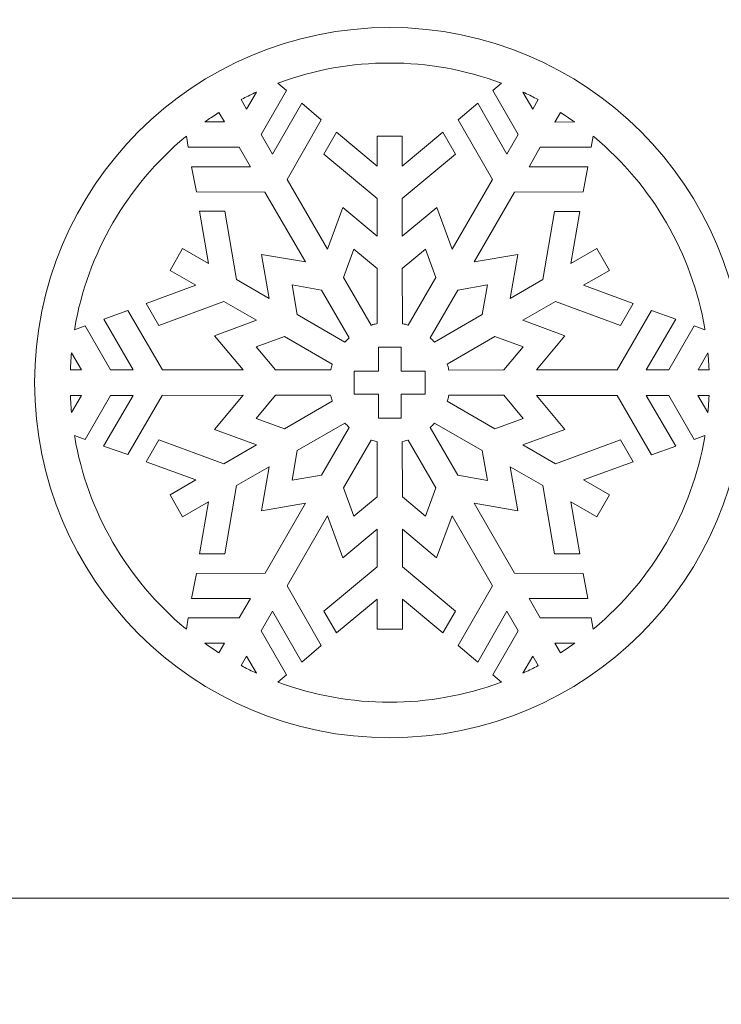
# Model space of a CAD drawing. Header units: millimetres. Extents: x -762 to 758, y -361 to 1446.
# Tile 40 of 150: x -146 to -53, y 332 to 462. Entities that reach past the tile are written whole.
import ezdxf

# ---------------------------------------------------------------- set-up
doc = ezdxf.new("R2010")
doc.units = ezdxf.units.MM
doc.header["$MEASUREMENT"] = 0
doc.layers.add('Layer 1', color=7, linetype='Continuous')

msp = doc.modelspace()

# ---------------------------------------------------------------- linework, layer by layer
at = {"layer": 'Layer 1', "color": 250, "lineweight": 9}
for points, knots in [([(-761.5629, 1446.3852), (-761.5629, 1446.3852), (758.4371, 1446.3852), (758.4371, 1446.3852), (758.4371, 1446.3852), (758.4371, 1446.3852), (758.4371, 36.3852), (758.4371, 36.3852), (758.4371, 36.3852), (758.4371, 36.3852), (-761.5629, 36.3852), (-761.5629, 36.3852), (-761.5629, 36.3852), (-761.5629, 36.3852), (-761.5629, 1446.3852), (-761.5629, 1446.3852)], [0, 0, 0, 0, 0.2, 0.2, 0.2, 0.2, 0.4, 0.4, 0.4, 0.4, 0.6, 0.6, 0.6, 0.6, 1, 1, 1, 1]), ([(-143.8756, 414.4476), (-143.8756, 388.5635), (-122.8846, 367.5725), (-97.0006, 367.5725), (-97.0006, 367.5725), (-71.1167, 367.5725), (-50.1257, 388.5636), (-50.1257, 414.4476), (-50.1257, 414.4476), (-50.1257, 440.3315), (-71.1167, 461.3226), (-97.0006, 461.3226), (-97.0006, 461.3226), (-122.8846, 461.3226), (-143.8756, 440.3316), (-143.8756, 414.4476)], [0, 0, 0, 0, 0.2, 0.2, 0.2, 0.2, 0.4, 0.4, 0.4, 0.4, 0.6, 0.6, 0.6, 0.6, 1, 1, 1, 1]), ([(-83.3932, 453.0047), (-83.3932, 453.0047), (-80.0407, 447.1984), (-80.0407, 447.1984), (-80.0407, 447.1984), (-80.0407, 447.1984), (-81.5275, 444.6169), (-81.5275, 444.6169), (-81.5275, 444.6169), (-81.5275, 444.6169), (-85.3874, 451.3439), (-85.3874, 451.3439), (-85.3874, 451.3439), (-85.3874, 451.3439), (-87.9476, 449.146), (-87.9476, 449.146), (-87.9476, 449.146), (-87.9476, 449.146), (-83.4507, 441.2799), (-83.4507, 441.2799), (-83.4507, 441.2799), (-83.4507, 441.2799), (-88.7712, 432.0516), (-88.7712, 432.0516), (-88.7712, 432.0516), (-88.7712, 432.0516), (-90.8029, 437.5604), (-90.8029, 437.5604), (-90.8029, 437.5604), (-90.8029, 437.5604), (-95.3367, 433.7873), (-95.3367, 433.7873), (-95.3367, 433.7873), (-95.3367, 433.7873), (-95.3372, 438.7486), (-95.3372, 438.7486), (-95.3372, 438.7486), (-95.3372, 438.7486), (-88.3033, 444.6033), (-88.3033, 444.6033), (-88.3033, 444.6033), (-88.3033, 444.6033), (-89.9711, 447.4914), (-89.9711, 447.4914), (-89.9711, 447.4914), (-89.9711, 447.4914), (-95.3363, 443.0285), (-95.3363, 443.0285), (-95.3363, 443.0285), (-95.3363, 443.0285), (-95.3386, 446.9727), (-95.3386, 446.9727), (-95.3386, 446.9727), (-95.3386, 446.9727), (-98.6721, 446.9711), (-98.6721, 446.9711), (-98.6721, 446.9711), (-98.6721, 446.9711), (-98.6679, 443.0356), (-98.6679, 443.0356), (-98.6679, 443.0356), (-98.6679, 443.0356), (-104.0296, 447.4932), (-104.0296, 447.4932), (-104.0296, 447.4932), (-104.0296, 447.4932), (-105.699, 444.6018), (-105.699, 444.6018), (-105.699, 444.6018), (-105.699, 444.6018), (-98.6706, 438.7573), (-98.6706, 438.7573), (-98.6706, 438.7573), (-98.6706, 438.7573), (-98.6701, 433.7968), (-98.6701, 433.7968), (-98.6701, 433.7968), (-98.6701, 433.7968), (-103.1976, 437.5611), (-103.1976, 437.5611), (-103.1976, 437.5611), (-103.1976, 437.5611), (-105.2247, 432.0496), (-105.2247, 432.0496), (-105.2247, 432.0496), (-105.2247, 432.0496), (-110.5474, 441.2786), (-110.5474, 441.2786), (-110.5474, 441.2786), (-110.5474, 441.2786), (-106.0509, 449.1446), (-106.0509, 449.1446), (-106.0509, 449.1446), (-106.0509, 449.1446), (-108.6132, 451.3428), (-108.6132, 451.3428), (-108.6132, 451.3428), (-108.6132, 451.3428), (-112.473, 444.6142), (-112.473, 444.6142), (-112.473, 444.6142), (-112.473, 444.6142), (-113.9597, 447.1943), (-113.9597, 447.1943), (-113.9597, 447.1943), (-113.9597, 447.1943), (-110.6078, 453.0003), (-110.6078, 453.0003), (-110.6078, 453.0003), (-110.6078, 453.0003), (-111.7692, 453.9744), (-111.7692, 453.9744), (-111.7692, 453.9744), (-111.7692, 453.9744), (-111.6177, 454.0303), (-111.6177, 454.0303), (-111.6177, 454.0303), (-106.9368, 455.7599), (-101.9901, 456.6351), (-97.0006, 456.6351), (-97.0006, 456.6351), (-92.0122, 456.6351), (-87.0663, 455.7611), (-82.3866, 454.0313), (-82.3866, 454.0313), (-82.3866, 454.0313), (-82.2351, 453.9752), (-82.2351, 453.9752), (-82.2351, 453.9752), (-82.2351, 453.9752), (-83.3932, 453.0047), (-83.3932, 453.0047)], [0, 0, 0, 0, 0.02941176, 0.02941176, 0.02941176, 0.02941176, 0.05882353, 0.05882353, 0.05882353, 0.05882353, 0.08823529, 0.08823529, 0.08823529, 0.08823529, 0.11764706, 0.11764706, 0.11764706, 0.11764706, 0.14705882, 0.14705882, 0.14705882, 0.14705882, 0.17647059, 0.17647059, 0.17647059, 0.17647059, 0.20588235, 0.20588235, 0.20588235, 0.20588235, 0.23529412, 0.23529412, 0.23529412, 0.23529412, 0.26470588, 0.26470588, 0.26470588, 0.26470588, 0.29411765, 0.29411765, 0.29411765, 0.29411765, 0.32352941, 0.32352941, 0.32352941, 0.32352941, 0.35294118, 0.35294118, 0.35294118, 0.35294118, 0.38235294, 0.38235294, 0.38235294, 0.38235294, 0.41176471, 0.41176471, 0.41176471, 0.41176471, 0.44117647, 0.44117647, 0.44117647, 0.44117647, 0.47058824, 0.47058824, 0.47058824, 0.47058824, 0.5, 0.5, 0.5, 0.5, 0.52941176, 0.52941176, 0.52941176, 0.52941176, 0.55882353, 0.55882353, 0.55882353, 0.55882353, 0.58823529, 0.58823529, 0.58823529, 0.58823529, 0.61764706, 0.61764706, 0.61764706, 0.61764706, 0.64705882, 0.64705882, 0.64705882, 0.64705882, 0.67647059, 0.67647059, 0.67647059, 0.67647059, 0.70588235, 0.70588235, 0.70588235, 0.70588235, 0.73529412, 0.73529412, 0.73529412, 0.73529412, 0.76470588, 0.76470588, 0.76470588, 0.76470588, 0.79411765, 0.79411765, 0.79411765, 0.79411765, 0.82352941, 0.82352941, 0.82352941, 0.82352941, 0.85294118, 0.85294118, 0.85294118, 0.85294118, 0.88235294, 0.88235294, 0.88235294, 0.88235294, 0.91176471, 0.91176471, 0.91176471, 0.91176471, 0.94117647, 0.94117647, 0.94117647, 0.94117647, 1, 1, 1, 1]), ([(-114.5794, 452.8067), (-114.5794, 452.8067), (-115.8846, 450.5338), (-115.8846, 450.5338), (-115.8846, 450.5338), (-115.8846, 450.5338), (-116.6164, 451.8019), (-116.6164, 451.8019), (-116.6164, 451.8019), (-116.6164, 451.8019), (-116.5299, 451.8472), (-116.5299, 451.8472), (-116.5299, 451.8472), (-115.9755, 452.1373), (-115.4149, 452.4156), (-114.8483, 452.6809), (-114.8483, 452.6809), (-114.8483, 452.6809), (-114.5794, 452.8067), (-114.5794, 452.8067)], [0, 0, 0, 0, 0.16666667, 0.16666667, 0.16666667, 0.16666667, 0.33333333, 0.33333333, 0.33333333, 0.33333333, 0.5, 0.5, 0.5, 0.5, 0.66666667, 0.66666667, 0.66666667, 0.66666667, 1, 1, 1, 1]), ([(-77.3852, 451.8018), (-77.3852, 451.8018), (-78.1135, 450.5379), (-78.1135, 450.5379), (-78.1135, 450.5379), (-78.1135, 450.5379), (-79.4165, 452.8041), (-79.4165, 452.8041), (-79.4165, 452.8041), (-79.4165, 452.8041), (-79.1472, 452.678), (-79.1472, 452.678), (-79.1472, 452.678), (-78.5826, 452.4134), (-78.024, 452.1363), (-77.4716, 451.8471), (-77.4716, 451.8471), (-77.4716, 451.8471), (-77.3852, 451.8018), (-77.3852, 451.8018)], [0, 0, 0, 0, 0.16666667, 0.16666667, 0.16666667, 0.16666667, 0.33333333, 0.33333333, 0.33333333, 0.33333333, 0.5, 0.5, 0.5, 0.5, 0.66666667, 0.66666667, 0.66666667, 0.66666667, 1, 1, 1, 1]), ([(-119.541, 450.1106), (-119.541, 450.1106), (-118.8119, 448.8502), (-118.8119, 448.8502), (-118.8119, 448.8502), (-118.8119, 448.8502), (-121.4152, 448.8557), (-121.4152, 448.8557), (-121.4152, 448.8557), (-121.4152, 448.8557), (-121.1722, 449.0256), (-121.1722, 449.0256), (-121.1722, 449.0256), (-120.6638, 449.3813), (-120.147, 449.725), (-119.6235, 450.0581), (-119.6235, 450.0581), (-119.6235, 450.0581), (-119.541, 450.1106), (-119.541, 450.1106)], [0, 0, 0, 0, 0.16666667, 0.16666667, 0.16666667, 0.16666667, 0.33333333, 0.33333333, 0.33333333, 0.33333333, 0.5, 0.5, 0.5, 0.5, 0.66666667, 0.66666667, 0.66666667, 0.66666667, 1, 1, 1, 1]), ([(-72.5828, 448.8531), (-72.5828, 448.8531), (-75.1929, 448.8487), (-75.1929, 448.8487), (-75.1929, 448.8487), (-75.1929, 448.8487), (-74.4628, 450.1118), (-74.4628, 450.1118), (-74.4628, 450.1118), (-74.4628, 450.1118), (-74.3802, 450.0593), (-74.3802, 450.0593), (-74.3802, 450.0593), (-73.8549, 449.725), (-73.3362, 449.3802), (-72.826, 449.0232), (-72.826, 449.0232), (-72.826, 449.0232), (-72.5828, 448.8531), (-72.5828, 448.8531)], [0, 0, 0, 0, 0.16666667, 0.16666667, 0.16666667, 0.16666667, 0.33333333, 0.33333333, 0.33333333, 0.33333333, 0.5, 0.5, 0.5, 0.5, 0.66666667, 0.66666667, 0.66666667, 0.66666667, 1, 1, 1, 1]), ([(-123.5854, 445.5118), (-123.5854, 445.5118), (-116.8814, 445.5117), (-116.8814, 445.5117), (-116.8814, 445.5117), (-116.8814, 445.5117), (-115.3895, 442.9342), (-115.3895, 442.9342), (-115.3895, 442.9342), (-115.3895, 442.9342), (-123.1443, 442.9543), (-123.1443, 442.9543), (-123.1443, 442.9543), (-123.1443, 442.9543), (-122.5224, 439.6382), (-122.5224, 439.6382), (-122.5224, 439.6382), (-122.5224, 439.6382), (-113.4652, 439.6004), (-113.4652, 439.6004), (-113.4652, 439.6004), (-113.4652, 439.6004), (-108.1316, 430.3802), (-108.1316, 430.3802), (-108.1316, 430.3802), (-108.1316, 430.3802), (-113.9184, 431.3754), (-113.9184, 431.3754), (-113.9184, 431.3754), (-113.9184, 431.3754), (-112.917, 425.56), (-112.917, 425.56), (-112.917, 425.56), (-112.917, 425.56), (-117.2124, 428.041), (-117.2124, 428.041), (-117.2124, 428.041), (-117.2124, 428.041), (-118.769, 437.0607), (-118.769, 437.0607), (-118.769, 437.0607), (-118.769, 437.0607), (-122.1009, 437.059), (-122.1009, 437.059), (-122.1009, 437.059), (-122.1009, 437.059), (-120.9189, 430.1785), (-120.9189, 430.1785), (-120.9189, 430.1785), (-120.9189, 430.1785), (-124.3336, 432.1518), (-124.3336, 432.1518), (-124.3336, 432.1518), (-124.3336, 432.1518), (-126.0009, 429.263), (-126.0009, 429.263), (-126.0009, 429.263), (-126.0009, 429.263), (-122.5931, 427.2974), (-122.5931, 427.2974), (-122.5931, 427.2974), (-122.5931, 427.2974), (-129.1313, 424.8857), (-129.1313, 424.8857), (-129.1313, 424.8857), (-129.1313, 424.8857), (-127.4629, 421.9957), (-127.4629, 421.9957), (-127.4629, 421.9957), (-127.4629, 421.9957), (-118.8871, 425.1582), (-118.8871, 425.1582), (-118.8871, 425.1582), (-118.8871, 425.1582), (-114.5907, 422.6783), (-114.5907, 422.6783), (-114.5907, 422.6783), (-114.5907, 422.6783), (-120.1144, 420.6398), (-120.1144, 420.6398), (-120.1144, 420.6398), (-120.1144, 420.6398), (-116.3578, 416.1269), (-116.3578, 416.1269), (-116.3578, 416.1269), (-116.3578, 416.1269), (-127.0115, 416.1323), (-127.0115, 416.1323), (-127.0115, 416.1323), (-127.0115, 416.1323), (-131.5741, 423.9547), (-131.5741, 423.9547), (-131.5741, 423.9547), (-131.5741, 423.9547), (-134.7582, 422.8414), (-134.7582, 422.8414), (-134.7582, 422.8414), (-134.7582, 422.8414), (-130.8589, 416.1346), (-130.8589, 416.1346), (-130.8589, 416.1346), (-130.8589, 416.1346), (-133.84, 416.136), (-133.84, 416.136), (-133.84, 416.136), (-133.84, 416.136), (-137.1924, 421.942), (-137.1924, 421.942), (-137.1924, 421.942), (-137.1924, 421.942), (-138.6105, 421.4259), (-138.6105, 421.4259), (-138.6105, 421.4259), (-138.6105, 421.4259), (-138.5834, 421.5849), (-138.5834, 421.5849), (-138.5834, 421.5849), (-136.8935, 431.4945), (-131.6942, 440.4584), (-123.9712, 446.8864), (-123.9712, 446.8864), (-123.9712, 446.8864), (-123.8471, 446.9897), (-123.8471, 446.9897), (-123.8471, 446.9897), (-123.8471, 446.9897), (-123.5854, 445.5118), (-123.5854, 445.5118)], [0, 0, 0, 0, 0.03030303, 0.03030303, 0.03030303, 0.03030303, 0.06060606, 0.06060606, 0.06060606, 0.06060606, 0.09090909, 0.09090909, 0.09090909, 0.09090909, 0.12121212, 0.12121212, 0.12121212, 0.12121212, 0.15151515, 0.15151515, 0.15151515, 0.15151515, 0.18181818, 0.18181818, 0.18181818, 0.18181818, 0.21212121, 0.21212121, 0.21212121, 0.21212121, 0.24242424, 0.24242424, 0.24242424, 0.24242424, 0.27272727, 0.27272727, 0.27272727, 0.27272727, 0.3030303, 0.3030303, 0.3030303, 0.3030303, 0.33333333, 0.33333333, 0.33333333, 0.33333333, 0.36363636, 0.36363636, 0.36363636, 0.36363636, 0.39393939, 0.39393939, 0.39393939, 0.39393939, 0.42424242, 0.42424242, 0.42424242, 0.42424242, 0.45454545, 0.45454545, 0.45454545, 0.45454545, 0.48484848, 0.48484848, 0.48484848, 0.48484848, 0.51515152, 0.51515152, 0.51515152, 0.51515152, 0.54545455, 0.54545455, 0.54545455, 0.54545455, 0.57575758, 0.57575758, 0.57575758, 0.57575758, 0.60606061, 0.60606061, 0.60606061, 0.60606061, 0.63636364, 0.63636364, 0.63636364, 0.63636364, 0.66666667, 0.66666667, 0.66666667, 0.66666667, 0.6969697, 0.6969697, 0.6969697, 0.6969697, 0.72727273, 0.72727273, 0.72727273, 0.72727273, 0.75757576, 0.75757576, 0.75757576, 0.75757576, 0.78787879, 0.78787879, 0.78787879, 0.78787879, 0.81818182, 0.81818182, 0.81818182, 0.81818182, 0.84848485, 0.84848485, 0.84848485, 0.84848485, 0.87878788, 0.87878788, 0.87878788, 0.87878788, 0.90909091, 0.90909091, 0.90909091, 0.90909091, 0.93939394, 0.93939394, 0.93939394, 0.93939394, 1, 1, 1, 1]), ([(-56.8084, 421.9413), (-56.8084, 421.9413), (-60.1594, 416.1338), (-60.1594, 416.1338), (-60.1594, 416.1338), (-60.1594, 416.1338), (-63.1393, 416.1324), (-63.1393, 416.1324), (-63.1393, 416.1324), (-63.1393, 416.1324), (-59.2431, 422.8391), (-59.2431, 422.8391), (-59.2431, 422.8391), (-59.2431, 422.8391), (-62.4255, 423.9564), (-62.4255, 423.9564), (-62.4255, 423.9564), (-62.4255, 423.9564), (-66.9884, 416.1305), (-66.9884, 416.1305), (-66.9884, 416.1305), (-66.9884, 416.1305), (-77.6421, 416.1222), (-77.6421, 416.1222), (-77.6421, 416.1222), (-77.6421, 416.1222), (-73.884, 420.6369), (-73.884, 420.6369), (-73.884, 420.6369), (-73.884, 420.6369), (-79.4186, 422.6771), (-79.4186, 422.6771), (-79.4186, 422.6771), (-79.4186, 422.6771), (-75.124, 425.1581), (-75.124, 425.1581), (-75.124, 425.1581), (-75.124, 425.1581), (-66.5368, 421.9958), (-66.5368, 421.9958), (-66.5368, 421.9958), (-66.5368, 421.9958), (-64.8693, 424.8857), (-64.8693, 424.8857), (-64.8693, 424.8857), (-64.8693, 424.8857), (-71.4194, 427.2967), (-71.4194, 427.2967), (-71.4194, 427.2967), (-71.4194, 427.2967), (-68.0064, 429.27), (-68.0064, 429.27), (-68.0064, 429.27), (-68.0064, 429.27), (-69.6708, 432.1556), (-69.6708, 432.1556), (-69.6708, 432.1556), (-69.6708, 432.1556), (-73.0826, 430.1873), (-73.0826, 430.1873), (-73.0826, 430.1873), (-73.0826, 430.1873), (-71.8995, 437.0555), (-71.8995, 437.0555), (-71.8995, 437.0555), (-71.8995, 437.0555), (-75.2351, 437.0544), (-75.2351, 437.0544), (-75.2351, 437.0544), (-75.2351, 437.0544), (-76.7852, 428.0504), (-76.7852, 428.0504), (-76.7852, 428.0504), (-76.7852, 428.0504), (-81.0806, 425.5675), (-81.0806, 425.5675), (-81.0806, 425.5675), (-81.0806, 425.5675), (-80.0828, 431.3684), (-80.0828, 431.3684), (-80.0828, 431.3684), (-80.0828, 431.3684), (-85.8702, 430.3722), (-85.8702, 430.3722), (-85.8702, 430.3722), (-85.8702, 430.3722), (-80.5374, 439.5963), (-80.5374, 439.5963), (-80.5374, 439.5963), (-80.5374, 439.5963), (-71.4805, 439.6349), (-71.4805, 439.6349), (-71.4805, 439.6349), (-71.4805, 439.6349), (-70.8588, 442.9519), (-70.8588, 442.9519), (-70.8588, 442.9519), (-70.8588, 442.9519), (-78.6116, 442.9291), (-78.6116, 442.9291), (-78.6116, 442.9291), (-78.6116, 442.9291), (-77.1233, 445.5098), (-77.1233, 445.5098), (-77.1233, 445.5098), (-77.1233, 445.5098), (-70.417, 445.5095), (-70.417, 445.5095), (-70.417, 445.5095), (-70.417, 445.5095), (-70.1558, 446.9906), (-70.1558, 446.9906), (-70.1558, 446.9906), (-70.1558, 446.9906), (-70.0315, 446.8872), (-70.0315, 446.8872), (-70.0315, 446.8872), (-62.3088, 440.4586), (-57.1079, 431.4953), (-55.4182, 421.5851), (-55.4182, 421.5851), (-55.4182, 421.5851), (-55.3911, 421.4262), (-55.3911, 421.4262), (-55.3911, 421.4262), (-55.3911, 421.4262), (-56.8084, 421.9413), (-56.8084, 421.9413)], [0, 0, 0, 0, 0.03030303, 0.03030303, 0.03030303, 0.03030303, 0.06060606, 0.06060606, 0.06060606, 0.06060606, 0.09090909, 0.09090909, 0.09090909, 0.09090909, 0.12121212, 0.12121212, 0.12121212, 0.12121212, 0.15151515, 0.15151515, 0.15151515, 0.15151515, 0.18181818, 0.18181818, 0.18181818, 0.18181818, 0.21212121, 0.21212121, 0.21212121, 0.21212121, 0.24242424, 0.24242424, 0.24242424, 0.24242424, 0.27272727, 0.27272727, 0.27272727, 0.27272727, 0.3030303, 0.3030303, 0.3030303, 0.3030303, 0.33333333, 0.33333333, 0.33333333, 0.33333333, 0.36363636, 0.36363636, 0.36363636, 0.36363636, 0.39393939, 0.39393939, 0.39393939, 0.39393939, 0.42424242, 0.42424242, 0.42424242, 0.42424242, 0.45454545, 0.45454545, 0.45454545, 0.45454545, 0.48484848, 0.48484848, 0.48484848, 0.48484848, 0.51515152, 0.51515152, 0.51515152, 0.51515152, 0.54545455, 0.54545455, 0.54545455, 0.54545455, 0.57575758, 0.57575758, 0.57575758, 0.57575758, 0.60606061, 0.60606061, 0.60606061, 0.60606061, 0.63636364, 0.63636364, 0.63636364, 0.63636364, 0.66666667, 0.66666667, 0.66666667, 0.66666667, 0.6969697, 0.6969697, 0.6969697, 0.6969697, 0.72727273, 0.72727273, 0.72727273, 0.72727273, 0.75757576, 0.75757576, 0.75757576, 0.75757576, 0.78787879, 0.78787879, 0.78787879, 0.78787879, 0.81818182, 0.81818182, 0.81818182, 0.81818182, 0.84848485, 0.84848485, 0.84848485, 0.84848485, 0.87878788, 0.87878788, 0.87878788, 0.87878788, 0.90909091, 0.90909091, 0.90909091, 0.90909091, 0.93939394, 0.93939394, 0.93939394, 0.93939394, 1, 1, 1, 1]), ([(-99.4497, 422.0324), (-99.4497, 422.0324), (-103.0895, 428.3418), (-103.0895, 428.3418), (-103.0895, 428.3418), (-103.0895, 428.3418), (-101.7197, 432.0595), (-101.7197, 432.0595), (-101.7197, 432.0595), (-101.7197, 432.0595), (-98.6696, 429.5192), (-98.6696, 429.5192), (-98.6696, 429.5192), (-98.6696, 429.5192), (-98.6685, 422.241), (-98.6685, 422.241), (-98.6685, 422.241), (-98.6685, 422.241), (-98.7419, 422.2247), (-98.7419, 422.2247), (-98.7419, 422.2247), (-98.9562, 422.177), (-99.1685, 422.1203), (-99.378, 422.0548), (-99.378, 422.0548), (-99.378, 422.0548), (-99.4497, 422.0324), (-99.4497, 422.0324)], [0, 0, 0, 0, 0.125, 0.125, 0.125, 0.125, 0.25, 0.25, 0.25, 0.25, 0.375, 0.375, 0.375, 0.375, 0.5, 0.5, 0.5, 0.5, 0.625, 0.625, 0.625, 0.625, 0.75, 0.75, 0.75, 0.75, 1, 1, 1, 1]), ([(-95.3341, 422.2413), (-95.3341, 422.2413), (-95.3362, 429.5094), (-95.3362, 429.5094), (-95.3362, 429.5094), (-95.3362, 429.5094), (-92.2761, 432.0598), (-92.2761, 432.0598), (-92.2761, 432.0598), (-92.2761, 432.0598), (-90.9052, 428.3428), (-90.9052, 428.3428), (-90.9052, 428.3428), (-90.9052, 428.3428), (-94.5449, 422.0302), (-94.5449, 422.0302), (-94.5449, 422.0302), (-94.5449, 422.0302), (-94.6167, 422.0527), (-94.6167, 422.0527), (-94.6167, 422.0527), (-94.8288, 422.1191), (-95.0438, 422.1766), (-95.2608, 422.225), (-95.2608, 422.225), (-95.2608, 422.225), (-95.3341, 422.2413), (-95.3341, 422.2413)], [0, 0, 0, 0, 0.125, 0.125, 0.125, 0.125, 0.25, 0.25, 0.25, 0.25, 0.375, 0.375, 0.375, 0.375, 0.5, 0.5, 0.5, 0.5, 0.625, 0.625, 0.625, 0.625, 0.75, 0.75, 0.75, 0.75, 1, 1, 1, 1]), ([(-102.9143, 419.7882), (-102.9143, 419.7882), (-109.2127, 423.4229), (-109.2127, 423.4229), (-109.2127, 423.4229), (-109.2127, 423.4229), (-109.8888, 427.3452), (-109.8888, 427.3452), (-109.8888, 427.3452), (-109.8888, 427.3452), (-105.9879, 426.6739), (-105.9879, 426.6739), (-105.9879, 426.6739), (-105.9879, 426.6739), (-102.3384, 420.3638), (-102.3384, 420.3638), (-102.3384, 420.3638), (-102.3384, 420.3638), (-102.3937, 420.3129), (-102.3937, 420.3129), (-102.3937, 420.3129), (-102.5566, 420.1629), (-102.7134, 420.0063), (-102.8634, 419.8434), (-102.8634, 419.8434), (-102.8634, 419.8434), (-102.9143, 419.7882), (-102.9143, 419.7882)], [0, 0, 0, 0, 0.125, 0.125, 0.125, 0.125, 0.25, 0.25, 0.25, 0.25, 0.375, 0.375, 0.375, 0.375, 0.5, 0.5, 0.5, 0.5, 0.625, 0.625, 0.625, 0.625, 0.75, 0.75, 0.75, 0.75, 1, 1, 1, 1]), ([(-91.6598, 420.3609), (-91.6598, 420.3609), (-88.0128, 426.6685), (-88.0128, 426.6685), (-88.0128, 426.6685), (-88.0128, 426.6685), (-84.1102, 427.3382), (-84.1102, 427.3382), (-84.1102, 427.3382), (-84.1102, 427.3382), (-84.7834, 423.4289), (-84.7834, 423.4289), (-84.7834, 423.4289), (-84.7834, 423.4289), (-91.0882, 419.7896), (-91.0882, 419.7896), (-91.0882, 419.7896), (-91.0882, 419.7896), (-91.139, 419.8448), (-91.139, 419.8448), (-91.139, 419.8448), (-91.2877, 420.0062), (-91.443, 420.1614), (-91.6045, 420.31), (-91.6045, 420.31), (-91.6045, 420.31), (-91.6598, 420.3609), (-91.6598, 420.3609)], [0, 0, 0, 0, 0.125, 0.125, 0.125, 0.125, 0.25, 0.25, 0.25, 0.25, 0.375, 0.375, 0.375, 0.375, 0.5, 0.5, 0.5, 0.5, 0.625, 0.625, 0.625, 0.625, 0.75, 0.75, 0.75, 0.75, 1, 1, 1, 1]), ([(-104.793, 416.1206), (-104.793, 416.1206), (-112.0756, 416.1231), (-112.0756, 416.1231), (-112.0756, 416.1231), (-112.0756, 416.1231), (-114.6126, 419.1665), (-114.6126, 419.1665), (-114.6126, 419.1665), (-114.6126, 419.1665), (-110.8846, 420.5397), (-110.8846, 420.5397), (-110.8846, 420.5397), (-110.8846, 420.5397), (-104.5842, 416.9003), (-104.5842, 416.9003), (-104.5842, 416.9003), (-104.5842, 416.9003), (-104.6066, 416.8287), (-104.6066, 416.8287), (-104.6066, 416.8287), (-104.6719, 416.6196), (-104.7287, 416.4078), (-104.7766, 416.1939), (-104.7766, 416.1939), (-104.7766, 416.1939), (-104.793, 416.1206), (-104.793, 416.1206)], [0, 0, 0, 0, 0.125, 0.125, 0.125, 0.125, 0.25, 0.25, 0.25, 0.25, 0.375, 0.375, 0.375, 0.375, 0.5, 0.5, 0.5, 0.5, 0.625, 0.625, 0.625, 0.625, 0.75, 0.75, 0.75, 0.75, 1, 1, 1, 1]), ([(-89.4185, 416.9048), (-89.4185, 416.9048), (-83.1227, 420.54), (-83.1227, 420.54), (-83.1227, 420.54), (-83.1227, 420.54), (-79.386, 419.1608), (-79.386, 419.1608), (-79.386, 419.1608), (-79.386, 419.1608), (-81.9178, 416.1181), (-81.9178, 416.1181), (-81.9178, 416.1181), (-81.9178, 416.1181), (-89.2072, 416.1154), (-89.2072, 416.1154), (-89.2072, 416.1154), (-89.2072, 416.1154), (-89.2235, 416.1888), (-89.2235, 416.1888), (-89.2235, 416.1888), (-89.2719, 416.4058), (-89.3295, 416.6209), (-89.396, 416.8331), (-89.396, 416.8331), (-89.396, 416.8331), (-89.4185, 416.9048), (-89.4185, 416.9048)], [0, 0, 0, 0, 0.125, 0.125, 0.125, 0.125, 0.25, 0.25, 0.25, 0.25, 0.375, 0.375, 0.375, 0.375, 0.5, 0.5, 0.5, 0.5, 0.625, 0.625, 0.625, 0.625, 0.75, 0.75, 0.75, 0.75, 1, 1, 1, 1]), ([(-98.5006, 415.9476), (-98.5006, 415.9476), (-98.5006, 419.1351), (-98.5006, 419.1351), (-98.5006, 419.1351), (-98.5006, 419.1351), (-95.5006, 419.1351), (-95.5006, 419.1351), (-95.5006, 419.1351), (-95.5006, 419.1351), (-95.5006, 415.9476), (-95.5006, 415.9476), (-95.5006, 415.9476), (-95.5006, 415.9476), (-92.3131, 415.9476), (-92.3131, 415.9476), (-92.3131, 415.9476), (-92.3131, 415.9476), (-92.3131, 412.9476), (-92.3131, 412.9476), (-92.3131, 412.9476), (-92.3131, 412.9476), (-95.5006, 412.9476), (-95.5006, 412.9476), (-95.5006, 412.9476), (-95.5006, 412.9476), (-95.5006, 409.7601), (-95.5006, 409.7601), (-95.5006, 409.7601), (-95.5006, 409.7601), (-98.5006, 409.7601), (-98.5006, 409.7601), (-98.5006, 409.7601), (-98.5006, 409.7601), (-98.5006, 412.9476), (-98.5006, 412.9476), (-98.5006, 412.9476), (-98.5006, 412.9476), (-101.6881, 412.9476), (-101.6881, 412.9476), (-101.6881, 412.9476), (-101.6881, 412.9476), (-101.6881, 415.9476), (-101.6881, 415.9476), (-101.6881, 415.9476), (-101.6881, 415.9476), (-98.5006, 415.9476), (-98.5006, 415.9476)], [0, 0, 0, 0, 0.07692308, 0.07692308, 0.07692308, 0.07692308, 0.15384615, 0.15384615, 0.15384615, 0.15384615, 0.23076923, 0.23076923, 0.23076923, 0.23076923, 0.30769231, 0.30769231, 0.30769231, 0.30769231, 0.38461538, 0.38461538, 0.38461538, 0.38461538, 0.46153846, 0.46153846, 0.46153846, 0.46153846, 0.53846154, 0.53846154, 0.53846154, 0.53846154, 0.61538462, 0.61538462, 0.61538462, 0.61538462, 0.69230769, 0.69230769, 0.69230769, 0.69230769, 0.76923077, 0.76923077, 0.76923077, 0.76923077, 0.84615385, 0.84615385, 0.84615385, 0.84615385, 1, 1, 1, 1]), ([(-139.004, 418.3933), (-139.004, 418.3933), (-137.6953, 416.1386), (-137.6953, 416.1386), (-137.6953, 416.1386), (-137.6953, 416.1386), (-139.1515, 416.1393), (-139.1515, 416.1393), (-139.1515, 416.1393), (-139.1515, 416.1393), (-139.1474, 416.237), (-139.1474, 416.237), (-139.1474, 416.237), (-139.1209, 416.8579), (-139.0825, 417.4782), (-139.0293, 418.0973), (-139.0293, 418.0973), (-139.0293, 418.0973), (-139.004, 418.3933), (-139.004, 418.3933)], [0, 0, 0, 0, 0.16666667, 0.16666667, 0.16666667, 0.16666667, 0.33333333, 0.33333333, 0.33333333, 0.33333333, 0.5, 0.5, 0.5, 0.5, 0.66666667, 0.66666667, 0.66666667, 0.66666667, 1, 1, 1, 1]), ([(-54.8498, 416.1353), (-54.8498, 416.1353), (-56.3019, 416.1333), (-56.3019, 416.1333), (-56.3019, 416.1333), (-56.3019, 416.1333), (-54.9969, 418.3866), (-54.9969, 418.3866), (-54.9969, 418.3866), (-54.9969, 418.3866), (-54.9716, 418.09), (-54.9716, 418.09), (-54.9716, 418.09), (-54.9187, 417.4719), (-54.8796, 416.8526), (-54.8538, 416.2328), (-54.8538, 416.2328), (-54.8538, 416.2328), (-54.8498, 416.1353), (-54.8498, 416.1353)], [0, 0, 0, 0, 0.16666667, 0.16666667, 0.16666667, 0.16666667, 0.33333333, 0.33333333, 0.33333333, 0.33333333, 0.5, 0.5, 0.5, 0.5, 0.66666667, 0.66666667, 0.66666667, 0.66666667, 1, 1, 1, 1]), ([(-139.1517, 412.7586), (-139.1517, 412.7586), (-137.6993, 412.759), (-137.6993, 412.759), (-137.6993, 412.759), (-137.6993, 412.759), (-139.0045, 410.5088), (-139.0045, 410.5088), (-139.0045, 410.5088), (-139.0045, 410.5088), (-139.0298, 410.805), (-139.0298, 410.805), (-139.0298, 410.805), (-139.0827, 411.4226), (-139.1218, 412.0415), (-139.1476, 412.6609), (-139.1476, 412.6609), (-139.1476, 412.6609), (-139.1517, 412.7586), (-139.1517, 412.7586)], [0, 0, 0, 0, 0.16666667, 0.16666667, 0.16666667, 0.16666667, 0.33333333, 0.33333333, 0.33333333, 0.33333333, 0.5, 0.5, 0.5, 0.5, 0.66666667, 0.66666667, 0.66666667, 0.66666667, 1, 1, 1, 1]), ([(-137.1948, 406.958), (-137.1948, 406.958), (-133.8436, 412.7618), (-133.8436, 412.7618), (-133.8436, 412.7618), (-133.8436, 412.7618), (-130.8635, 412.7662), (-130.8635, 412.7662), (-130.8635, 412.7662), (-130.8635, 412.7662), (-134.7605, 406.0607), (-134.7605, 406.0607), (-134.7605, 406.0607), (-134.7605, 406.0607), (-131.5771, 404.9416), (-131.5771, 404.9416), (-131.5771, 404.9416), (-131.5771, 404.9416), (-127.0155, 412.7687), (-127.0155, 412.7687), (-127.0155, 412.7687), (-127.0155, 412.7687), (-116.3595, 412.7779), (-116.3595, 412.7779), (-116.3595, 412.7779), (-116.3595, 412.7779), (-120.118, 408.2634), (-120.118, 408.2634), (-120.118, 408.2634), (-120.118, 408.2634), (-114.5805, 406.2205), (-114.5805, 406.2205), (-114.5805, 406.2205), (-114.5805, 406.2205), (-118.878, 403.739), (-118.878, 403.739), (-118.878, 403.739), (-118.878, 403.739), (-127.4663, 406.9047), (-127.4663, 406.9047), (-127.4663, 406.9047), (-127.4663, 406.9047), (-129.1324, 404.0138), (-129.1324, 404.0138), (-129.1324, 404.0138), (-129.1324, 404.0138), (-122.5839, 401.6017), (-122.5839, 401.6017), (-122.5839, 401.6017), (-122.5839, 401.6017), (-125.998, 399.6282), (-125.998, 399.6282), (-125.998, 399.6282), (-125.998, 399.6282), (-124.3317, 396.7411), (-124.3317, 396.7411), (-124.3317, 396.7411), (-124.3317, 396.7411), (-120.9198, 398.71), (-120.9198, 398.71), (-120.9198, 398.71), (-120.9198, 398.71), (-122.1036, 391.842), (-122.1036, 391.842), (-122.1036, 391.842), (-122.1036, 391.842), (-118.7666, 391.8414), (-118.7666, 391.8414), (-118.7666, 391.8414), (-118.7666, 391.8414), (-117.2191, 400.8498), (-117.2191, 400.8498), (-117.2191, 400.8498), (-117.2191, 400.8498), (-112.922, 403.329), (-112.922, 403.329), (-112.922, 403.329), (-112.922, 403.329), (-113.9179, 397.5297), (-113.9179, 397.5297), (-113.9179, 397.5297), (-113.9179, 397.5297), (-108.1329, 398.5265), (-108.1329, 398.5265), (-108.1329, 398.5265), (-108.1329, 398.5265), (-113.4624, 389.3013), (-113.4624, 389.3013), (-113.4624, 389.3013), (-113.4624, 389.3013), (-122.5218, 389.2618), (-122.5218, 389.2618), (-122.5218, 389.2618), (-122.5218, 389.2618), (-123.1468, 385.9472), (-123.1468, 385.9472), (-123.1468, 385.9472), (-123.1468, 385.9472), (-115.3904, 385.9698), (-115.3904, 385.9698), (-115.3904, 385.9698), (-115.3904, 385.9698), (-116.8833, 383.3904), (-116.8833, 383.3904), (-116.8833, 383.3904), (-116.8833, 383.3904), (-123.5837, 383.3904), (-123.5837, 383.3904), (-123.5837, 383.3904), (-123.5837, 383.3904), (-123.846, 381.9046), (-123.846, 381.9046), (-123.846, 381.9046), (-123.846, 381.9046), (-123.9702, 382.0079), (-123.9702, 382.0079), (-123.9702, 382.0079), (-131.6941, 388.4366), (-136.8947, 397.4023), (-138.5838, 407.3134), (-138.5838, 407.3134), (-138.5838, 407.3134), (-138.6109, 407.4723), (-138.6109, 407.4723), (-138.6109, 407.4723), (-138.6109, 407.4723), (-137.1948, 406.958), (-137.1948, 406.958)], [0, 0, 0, 0, 0.03030303, 0.03030303, 0.03030303, 0.03030303, 0.06060606, 0.06060606, 0.06060606, 0.06060606, 0.09090909, 0.09090909, 0.09090909, 0.09090909, 0.12121212, 0.12121212, 0.12121212, 0.12121212, 0.15151515, 0.15151515, 0.15151515, 0.15151515, 0.18181818, 0.18181818, 0.18181818, 0.18181818, 0.21212121, 0.21212121, 0.21212121, 0.21212121, 0.24242424, 0.24242424, 0.24242424, 0.24242424, 0.27272727, 0.27272727, 0.27272727, 0.27272727, 0.3030303, 0.3030303, 0.3030303, 0.3030303, 0.33333333, 0.33333333, 0.33333333, 0.33333333, 0.36363636, 0.36363636, 0.36363636, 0.36363636, 0.39393939, 0.39393939, 0.39393939, 0.39393939, 0.42424242, 0.42424242, 0.42424242, 0.42424242, 0.45454545, 0.45454545, 0.45454545, 0.45454545, 0.48484848, 0.48484848, 0.48484848, 0.48484848, 0.51515152, 0.51515152, 0.51515152, 0.51515152, 0.54545455, 0.54545455, 0.54545455, 0.54545455, 0.57575758, 0.57575758, 0.57575758, 0.57575758, 0.60606061, 0.60606061, 0.60606061, 0.60606061, 0.63636364, 0.63636364, 0.63636364, 0.63636364, 0.66666667, 0.66666667, 0.66666667, 0.66666667, 0.6969697, 0.6969697, 0.6969697, 0.6969697, 0.72727273, 0.72727273, 0.72727273, 0.72727273, 0.75757576, 0.75757576, 0.75757576, 0.75757576, 0.78787879, 0.78787879, 0.78787879, 0.78787879, 0.81818182, 0.81818182, 0.81818182, 0.81818182, 0.84848485, 0.84848485, 0.84848485, 0.84848485, 0.87878788, 0.87878788, 0.87878788, 0.87878788, 0.90909091, 0.90909091, 0.90909091, 0.90909091, 0.93939394, 0.93939394, 0.93939394, 0.93939394, 1, 1, 1, 1]), ([(-104.5851, 411.9971), (-104.5851, 411.9971), (-110.8775, 408.3598), (-110.8775, 408.3598), (-110.8775, 408.3598), (-110.8775, 408.3598), (-114.6164, 409.7359), (-114.6164, 409.7359), (-114.6164, 409.7359), (-114.6164, 409.7359), (-112.0827, 412.7781), (-112.0827, 412.7781), (-112.0827, 412.7781), (-112.0827, 412.7781), (-104.7955, 412.7855), (-104.7955, 412.7855), (-104.7955, 412.7855), (-104.7955, 412.7855), (-104.7792, 412.712), (-104.7792, 412.712), (-104.7792, 412.712), (-104.7309, 412.4953), (-104.6737, 412.2806), (-104.6075, 412.0687), (-104.6075, 412.0687), (-104.6075, 412.0687), (-104.5851, 411.9971), (-104.5851, 411.9971)], [0, 0, 0, 0, 0.125, 0.125, 0.125, 0.125, 0.25, 0.25, 0.25, 0.25, 0.375, 0.375, 0.375, 0.375, 0.5, 0.5, 0.5, 0.5, 0.625, 0.625, 0.625, 0.625, 0.75, 0.75, 0.75, 0.75, 1, 1, 1, 1]), ([(-89.2076, 412.7772), (-89.2076, 412.7772), (-81.9266, 412.7728), (-81.9266, 412.7728), (-81.9266, 412.7728), (-81.9266, 412.7728), (-79.3929, 409.7303), (-79.3929, 409.7303), (-79.3929, 409.7303), (-79.3929, 409.7303), (-83.1162, 408.3566), (-83.1162, 408.3566), (-83.1162, 408.3566), (-83.1162, 408.3566), (-89.4166, 411.9954), (-89.4166, 411.9954), (-89.4166, 411.9954), (-89.4166, 411.9954), (-89.3942, 412.0671), (-89.3942, 412.0671), (-89.3942, 412.0671), (-89.3287, 412.2769), (-89.2719, 412.4894), (-89.224, 412.7039), (-89.224, 412.7039), (-89.224, 412.7039), (-89.2076, 412.7772), (-89.2076, 412.7772)], [0, 0, 0, 0, 0.125, 0.125, 0.125, 0.125, 0.25, 0.25, 0.25, 0.25, 0.375, 0.375, 0.375, 0.375, 0.5, 0.5, 0.5, 0.5, 0.625, 0.625, 0.625, 0.625, 0.75, 0.75, 0.75, 0.75, 1, 1, 1, 1]), ([(-70.417, 383.388), (-70.417, 383.388), (-77.1197, 383.3867), (-77.1197, 383.3867), (-77.1197, 383.3867), (-77.1197, 383.3867), (-78.61, 385.9636), (-78.61, 385.9636), (-78.61, 385.9636), (-78.61, 385.9636), (-70.8565, 385.9457), (-70.8565, 385.9457), (-70.8565, 385.9457), (-70.8565, 385.9457), (-71.4798, 389.2581), (-71.4798, 389.2581), (-71.4798, 389.2581), (-71.4798, 389.2581), (-80.5391, 389.2968), (-80.5391, 389.2968), (-80.5391, 389.2968), (-80.5391, 389.2968), (-85.8713, 398.5203), (-85.8713, 398.5203), (-85.8713, 398.5203), (-85.8713, 398.5203), (-80.0817, 397.525), (-80.0817, 397.525), (-80.0817, 397.525), (-80.0817, 397.525), (-81.0832, 403.3372), (-81.0832, 403.3372), (-81.0832, 403.3372), (-81.0832, 403.3372), (-76.7876, 400.8578), (-76.7876, 400.8578), (-76.7876, 400.8578), (-76.7876, 400.8578), (-75.2328, 391.8387), (-75.2328, 391.8387), (-75.2328, 391.8387), (-75.2328, 391.8387), (-71.8984, 391.8357), (-71.8984, 391.8357), (-71.8984, 391.8357), (-71.8984, 391.8357), (-73.0834, 398.7169), (-73.0834, 398.7169), (-73.0834, 398.7169), (-73.0834, 398.7169), (-69.6664, 396.7482), (-69.6664, 396.7482), (-69.6664, 396.7482), (-69.6664, 396.7482), (-68.0017, 399.6351), (-68.0017, 399.6351), (-68.0017, 399.6351), (-68.0017, 399.6351), (-71.4101, 401.5999), (-71.4101, 401.5999), (-71.4101, 401.5999), (-71.4101, 401.5999), (-64.8721, 404.0155), (-64.8721, 404.0155), (-64.8721, 404.0155), (-64.8721, 404.0155), (-66.5388, 406.9027), (-66.5388, 406.9027), (-66.5388, 406.9027), (-66.5388, 406.9027), (-75.1135, 403.7388), (-75.1135, 403.7388), (-75.1135, 403.7388), (-75.1135, 403.7388), (-79.4151, 406.2198), (-79.4151, 406.2198), (-79.4151, 406.2198), (-79.4151, 406.2198), (-73.889, 408.2572), (-73.889, 408.2572), (-73.889, 408.2572), (-73.889, 408.2572), (-77.6454, 412.7708), (-77.6454, 412.7708), (-77.6454, 412.7708), (-77.6454, 412.7708), (-66.992, 412.7652), (-66.992, 412.7652), (-66.992, 412.7652), (-66.992, 412.7652), (-62.4282, 404.9402), (-62.4282, 404.9402), (-62.4282, 404.9402), (-62.4282, 404.9402), (-59.2468, 406.058), (-59.2468, 406.058), (-59.2468, 406.058), (-59.2468, 406.058), (-63.1419, 412.7635), (-63.1419, 412.7635), (-63.1419, 412.7635), (-63.1419, 412.7635), (-60.1623, 412.7618), (-60.1623, 412.7618), (-60.1623, 412.7618), (-60.1623, 412.7618), (-56.8101, 406.958), (-56.8101, 406.958), (-56.8101, 406.958), (-56.8101, 406.958), (-55.3901, 407.4746), (-55.3901, 407.4746), (-55.3901, 407.4746), (-55.3901, 407.4746), (-55.4172, 407.3156), (-55.4172, 407.3156), (-55.4172, 407.3156), (-57.1061, 397.404), (-62.3058, 388.4382), (-70.0301, 382.009), (-70.0301, 382.009), (-70.0301, 382.009), (-70.1543, 381.9058), (-70.1543, 381.9058), (-70.1543, 381.9058), (-70.1543, 381.9058), (-70.417, 383.388), (-70.417, 383.388)], [0, 0, 0, 0, 0.03030303, 0.03030303, 0.03030303, 0.03030303, 0.06060606, 0.06060606, 0.06060606, 0.06060606, 0.09090909, 0.09090909, 0.09090909, 0.09090909, 0.12121212, 0.12121212, 0.12121212, 0.12121212, 0.15151515, 0.15151515, 0.15151515, 0.15151515, 0.18181818, 0.18181818, 0.18181818, 0.18181818, 0.21212121, 0.21212121, 0.21212121, 0.21212121, 0.24242424, 0.24242424, 0.24242424, 0.24242424, 0.27272727, 0.27272727, 0.27272727, 0.27272727, 0.3030303, 0.3030303, 0.3030303, 0.3030303, 0.33333333, 0.33333333, 0.33333333, 0.33333333, 0.36363636, 0.36363636, 0.36363636, 0.36363636, 0.39393939, 0.39393939, 0.39393939, 0.39393939, 0.42424242, 0.42424242, 0.42424242, 0.42424242, 0.45454545, 0.45454545, 0.45454545, 0.45454545, 0.48484848, 0.48484848, 0.48484848, 0.48484848, 0.51515152, 0.51515152, 0.51515152, 0.51515152, 0.54545455, 0.54545455, 0.54545455, 0.54545455, 0.57575758, 0.57575758, 0.57575758, 0.57575758, 0.60606061, 0.60606061, 0.60606061, 0.60606061, 0.63636364, 0.63636364, 0.63636364, 0.63636364, 0.66666667, 0.66666667, 0.66666667, 0.66666667, 0.6969697, 0.6969697, 0.6969697, 0.6969697, 0.72727273, 0.72727273, 0.72727273, 0.72727273, 0.75757576, 0.75757576, 0.75757576, 0.75757576, 0.78787879, 0.78787879, 0.78787879, 0.78787879, 0.81818182, 0.81818182, 0.81818182, 0.81818182, 0.84848485, 0.84848485, 0.84848485, 0.84848485, 0.87878788, 0.87878788, 0.87878788, 0.87878788, 0.90909091, 0.90909091, 0.90909091, 0.90909091, 0.93939394, 0.93939394, 0.93939394, 0.93939394, 1, 1, 1, 1]), ([(-54.9974, 410.5029), (-54.9974, 410.5029), (-56.3067, 412.7611), (-56.3067, 412.7611), (-56.3067, 412.7611), (-56.3067, 412.7611), (-54.8498, 412.7602), (-54.8498, 412.7602), (-54.8498, 412.7602), (-54.8498, 412.7602), (-54.8539, 412.6626), (-54.8539, 412.6626), (-54.8539, 412.6626), (-54.8802, 412.0406), (-54.9188, 411.4193), (-54.972, 410.7992), (-54.972, 410.7992), (-54.972, 410.7992), (-54.9974, 410.5029), (-54.9974, 410.5029)], [0, 0, 0, 0, 0.16666667, 0.16666667, 0.16666667, 0.16666667, 0.33333333, 0.33333333, 0.33333333, 0.33333333, 0.5, 0.5, 0.5, 0.5, 0.66666667, 0.66666667, 0.66666667, 0.66666667, 1, 1, 1, 1]), ([(-102.3448, 408.5368), (-102.3448, 408.5368), (-105.9916, 402.2284), (-105.9916, 402.2284), (-105.9916, 402.2284), (-105.9916, 402.2284), (-109.8909, 401.5557), (-109.8909, 401.5557), (-109.8909, 401.5557), (-109.8909, 401.5557), (-109.2195, 405.4703), (-109.2195, 405.4703), (-109.2195, 405.4703), (-109.2195, 405.4703), (-102.9155, 409.108), (-102.9155, 409.108), (-102.9155, 409.108), (-102.9155, 409.108), (-102.8647, 409.0528), (-102.8647, 409.0528), (-102.8647, 409.0528), (-102.7162, 408.8915), (-102.5611, 408.7362), (-102.3999, 408.5876), (-102.3999, 408.5876), (-102.3999, 408.5876), (-102.3448, 408.5368), (-102.3448, 408.5368)], [0, 0, 0, 0, 0.125, 0.125, 0.125, 0.125, 0.25, 0.25, 0.25, 0.25, 0.375, 0.375, 0.375, 0.375, 0.5, 0.5, 0.5, 0.5, 0.625, 0.625, 0.625, 0.625, 0.75, 0.75, 0.75, 0.75, 1, 1, 1, 1]), ([(-91.0865, 409.1072), (-91.0865, 409.1072), (-84.7892, 405.4751), (-84.7892, 405.4751), (-84.7892, 405.4751), (-84.7892, 405.4751), (-84.1136, 401.5528), (-84.1136, 401.5528), (-84.1136, 401.5528), (-84.1136, 401.5528), (-88.0141, 402.2257), (-88.0141, 402.2257), (-88.0141, 402.2257), (-88.0141, 402.2257), (-91.6629, 408.531), (-91.6629, 408.531), (-91.6629, 408.531), (-91.6629, 408.531), (-91.6076, 408.5819), (-91.6076, 408.5819), (-91.6076, 408.5819), (-91.4444, 408.732), (-91.2876, 408.8889), (-91.1374, 409.052), (-91.1374, 409.052), (-91.1374, 409.052), (-91.0865, 409.1072), (-91.0865, 409.1072)], [0, 0, 0, 0, 0.125, 0.125, 0.125, 0.125, 0.25, 0.25, 0.25, 0.25, 0.375, 0.375, 0.375, 0.375, 0.5, 0.5, 0.5, 0.5, 0.625, 0.625, 0.625, 0.625, 0.75, 0.75, 0.75, 0.75, 1, 1, 1, 1]), ([(-101.7238, 396.8385), (-101.7238, 396.8385), (-103.0954, 400.5545), (-103.0954, 400.5545), (-103.0954, 400.5545), (-103.0954, 400.5545), (-99.4565, 406.8646), (-99.4565, 406.8646), (-99.4565, 406.8646), (-99.4565, 406.8646), (-99.3848, 406.8421), (-99.3848, 406.8421), (-99.3848, 406.8421), (-99.1726, 406.7756), (-98.9577, 406.7182), (-98.7406, 406.6698), (-98.7406, 406.6698), (-98.7406, 406.6698), (-98.6673, 406.6535), (-98.6673, 406.6535), (-98.6673, 406.6535), (-98.6673, 406.6535), (-98.6683, 399.3877), (-98.6683, 399.3877), (-98.6683, 399.3877), (-98.6683, 399.3877), (-101.7238, 396.8385), (-101.7238, 396.8385)], [0, 0, 0, 0, 0.125, 0.125, 0.125, 0.125, 0.25, 0.25, 0.25, 0.25, 0.375, 0.375, 0.375, 0.375, 0.5, 0.5, 0.5, 0.5, 0.625, 0.625, 0.625, 0.625, 0.75, 0.75, 0.75, 0.75, 1, 1, 1, 1]), ([(-94.5533, 406.8621), (-94.5533, 406.8621), (-90.9145, 400.5552), (-90.9145, 400.5552), (-90.9145, 400.5552), (-90.9145, 400.5552), (-92.2829, 396.8398), (-92.2829, 396.8398), (-92.2829, 396.8398), (-92.2829, 396.8398), (-95.3336, 399.3787), (-95.3336, 399.3787), (-95.3336, 399.3787), (-95.3336, 399.3787), (-95.3358, 406.6531), (-95.3358, 406.6531), (-95.3358, 406.6531), (-95.3358, 406.6531), (-95.2624, 406.6694), (-95.2624, 406.6694), (-95.2624, 406.6694), (-95.0476, 406.7172), (-94.8349, 406.7741), (-94.6249, 406.8397), (-94.6249, 406.8397), (-94.6249, 406.8397), (-94.5533, 406.8621), (-94.5533, 406.8621)], [0, 0, 0, 0, 0.125, 0.125, 0.125, 0.125, 0.25, 0.25, 0.25, 0.25, 0.375, 0.375, 0.375, 0.375, 0.5, 0.5, 0.5, 0.5, 0.625, 0.625, 0.625, 0.625, 0.75, 0.75, 0.75, 0.75, 1, 1, 1, 1]), ([(-110.6095, 375.8965), (-110.6095, 375.8965), (-113.9608, 381.6998), (-113.9608, 381.6998), (-113.9608, 381.6998), (-113.9608, 381.6998), (-112.4749, 384.281), (-112.4749, 384.281), (-112.4749, 384.281), (-112.4749, 384.281), (-108.6156, 377.5541), (-108.6156, 377.5541), (-108.6156, 377.5541), (-108.6156, 377.5541), (-106.0559, 379.7513), (-106.0559, 379.7513), (-106.0559, 379.7513), (-106.0559, 379.7513), (-110.554, 387.6155), (-110.554, 387.6155), (-110.554, 387.6155), (-110.554, 387.6155), (-105.23, 396.8463), (-105.23, 396.8463), (-105.23, 396.8463), (-105.23, 396.8463), (-103.1999, 391.3346), (-103.1999, 391.3346), (-103.1999, 391.3346), (-103.1999, 391.3346), (-98.6672, 395.1083), (-98.6672, 395.1083), (-98.6672, 395.1083), (-98.6672, 395.1083), (-98.6666, 390.1477), (-98.6666, 390.1477), (-98.6666, 390.1477), (-98.6666, 390.1477), (-105.699, 384.2921), (-105.699, 384.2921), (-105.699, 384.2921), (-105.699, 384.2921), (-104.0293, 381.4065), (-104.0293, 381.4065), (-104.0293, 381.4065), (-104.0293, 381.4065), (-98.6663, 385.8694), (-98.6663, 385.8694), (-98.6663, 385.8694), (-98.6663, 385.8694), (-98.6638, 381.926), (-98.6638, 381.926), (-98.6638, 381.926), (-98.6638, 381.926), (-95.3315, 381.926), (-95.3315, 381.926), (-95.3315, 381.926), (-95.3315, 381.926), (-95.334, 385.8627), (-95.334, 385.8627), (-95.334, 385.8627), (-95.334, 385.8627), (-89.973, 381.406), (-89.973, 381.406), (-89.973, 381.406), (-89.973, 381.406), (-88.3061, 384.2946), (-88.3061, 384.2946), (-88.3061, 384.2946), (-88.3061, 384.2946), (-95.3297, 390.1407), (-95.3297, 390.1407), (-95.3297, 390.1407), (-95.3297, 390.1407), (-95.334, 395.1028), (-95.334, 395.1028), (-95.334, 395.1028), (-95.334, 395.1028), (-90.8063, 391.336), (-90.8063, 391.336), (-90.8063, 391.336), (-90.8063, 391.336), (-88.7763, 396.8465), (-88.7763, 396.8465), (-88.7763, 396.8465), (-88.7763, 396.8465), (-83.4548, 387.6185), (-83.4548, 387.6185), (-83.4548, 387.6185), (-83.4548, 387.6185), (-87.9519, 379.7552), (-87.9519, 379.7552), (-87.9519, 379.7552), (-87.9519, 379.7552), (-85.3896, 377.5572), (-85.3896, 377.5572), (-85.3896, 377.5572), (-85.3896, 377.5572), (-81.5306, 384.2852), (-81.5306, 384.2852), (-81.5306, 384.2852), (-81.5306, 384.2852), (-80.043, 381.7012), (-80.043, 381.7012), (-80.043, 381.7012), (-80.043, 381.7012), (-83.3939, 375.8966), (-83.3939, 375.8966), (-83.3939, 375.8966), (-83.3939, 375.8966), (-82.2332, 374.9205), (-82.2332, 374.9205), (-82.2332, 374.9205), (-82.2332, 374.9205), (-82.3844, 374.8646), (-82.3844, 374.8646), (-82.3844, 374.8646), (-87.0652, 373.1351), (-92.0112, 372.26), (-97.0006, 372.26), (-97.0006, 372.26), (-101.9903, 372.26), (-106.9374, 373.1345), (-111.6181, 374.865), (-111.6181, 374.865), (-111.6181, 374.865), (-111.7694, 374.9209), (-111.7694, 374.9209), (-111.7694, 374.9209), (-111.7694, 374.9209), (-110.6095, 375.8965), (-110.6095, 375.8965)], [0, 0, 0, 0, 0.02941176, 0.02941176, 0.02941176, 0.02941176, 0.05882353, 0.05882353, 0.05882353, 0.05882353, 0.08823529, 0.08823529, 0.08823529, 0.08823529, 0.11764706, 0.11764706, 0.11764706, 0.11764706, 0.14705882, 0.14705882, 0.14705882, 0.14705882, 0.17647059, 0.17647059, 0.17647059, 0.17647059, 0.20588235, 0.20588235, 0.20588235, 0.20588235, 0.23529412, 0.23529412, 0.23529412, 0.23529412, 0.26470588, 0.26470588, 0.26470588, 0.26470588, 0.29411765, 0.29411765, 0.29411765, 0.29411765, 0.32352941, 0.32352941, 0.32352941, 0.32352941, 0.35294118, 0.35294118, 0.35294118, 0.35294118, 0.38235294, 0.38235294, 0.38235294, 0.38235294, 0.41176471, 0.41176471, 0.41176471, 0.41176471, 0.44117647, 0.44117647, 0.44117647, 0.44117647, 0.47058824, 0.47058824, 0.47058824, 0.47058824, 0.5, 0.5, 0.5, 0.5, 0.52941176, 0.52941176, 0.52941176, 0.52941176, 0.55882353, 0.55882353, 0.55882353, 0.55882353, 0.58823529, 0.58823529, 0.58823529, 0.58823529, 0.61764706, 0.61764706, 0.61764706, 0.61764706, 0.64705882, 0.64705882, 0.64705882, 0.64705882, 0.67647059, 0.67647059, 0.67647059, 0.67647059, 0.70588235, 0.70588235, 0.70588235, 0.70588235, 0.73529412, 0.73529412, 0.73529412, 0.73529412, 0.76470588, 0.76470588, 0.76470588, 0.76470588, 0.79411765, 0.79411765, 0.79411765, 0.79411765, 0.82352941, 0.82352941, 0.82352941, 0.82352941, 0.85294118, 0.85294118, 0.85294118, 0.85294118, 0.88235294, 0.88235294, 0.88235294, 0.88235294, 0.91176471, 0.91176471, 0.91176471, 0.91176471, 0.94117647, 0.94117647, 0.94117647, 0.94117647, 1, 1, 1, 1]), ([(-121.4232, 380.045), (-121.4232, 380.045), (-118.809, 380.0509), (-118.809, 380.0509), (-118.809, 380.0509), (-118.809, 380.0509), (-119.5412, 378.7848), (-119.5412, 378.7848), (-119.5412, 378.7848), (-119.5412, 378.7848), (-119.6237, 378.8372), (-119.6237, 378.8372), (-119.6237, 378.8372), (-120.1501, 379.1717), (-120.6692, 379.5175), (-121.1803, 379.8751), (-121.1803, 379.8751), (-121.1803, 379.8751), (-121.4232, 380.045), (-121.4232, 380.045)], [0, 0, 0, 0, 0.16666667, 0.16666667, 0.16666667, 0.16666667, 0.33333333, 0.33333333, 0.33333333, 0.33333333, 0.5, 0.5, 0.5, 0.5, 0.66666667, 0.66666667, 0.66666667, 0.66666667, 1, 1, 1, 1]), ([(-74.4598, 378.7851), (-74.4598, 378.7851), (-75.1887, 380.0455), (-75.1887, 380.0455), (-75.1887, 380.0455), (-75.1887, 380.0455), (-72.5837, 380.0415), (-72.5837, 380.0415), (-72.5837, 380.0415), (-72.5837, 380.0415), (-72.8269, 379.8714), (-72.8269, 379.8714), (-72.8269, 379.8714), (-73.3359, 379.5153), (-73.8533, 379.1711), (-74.3773, 378.8376), (-74.3773, 378.8376), (-74.3773, 378.8376), (-74.4598, 378.7851), (-74.4598, 378.7851)], [0, 0, 0, 0, 0.16666667, 0.16666667, 0.16666667, 0.16666667, 0.33333333, 0.33333333, 0.33333333, 0.33333333, 0.5, 0.5, 0.5, 0.5, 0.66666667, 0.66666667, 0.66666667, 0.66666667, 1, 1, 1, 1]), ([(-116.6172, 377.0937), (-116.6172, 377.0937), (-115.8887, 378.3586), (-115.8887, 378.3586), (-115.8887, 378.3586), (-115.8887, 378.3586), (-114.5852, 376.0912), (-114.5852, 376.0912), (-114.5852, 376.0912), (-114.5852, 376.0912), (-114.8544, 376.2172), (-114.8544, 376.2172), (-114.8544, 376.2172), (-115.4192, 376.4818), (-115.9782, 376.7591), (-116.5307, 377.0484), (-116.5307, 377.0484), (-116.5307, 377.0484), (-116.6172, 377.0937), (-116.6172, 377.0937)], [0, 0, 0, 0, 0.16666667, 0.16666667, 0.16666667, 0.16666667, 0.33333333, 0.33333333, 0.33333333, 0.33333333, 0.5, 0.5, 0.5, 0.5, 0.66666667, 0.66666667, 0.66666667, 0.66666667, 1, 1, 1, 1]), ([(-79.4173, 376.0909), (-79.4173, 376.0909), (-78.1129, 378.3592), (-78.1129, 378.3592), (-78.1129, 378.3592), (-78.1129, 378.3592), (-77.3837, 377.0942), (-77.3837, 377.0942), (-77.3837, 377.0942), (-77.3837, 377.0942), (-77.4701, 377.0489), (-77.4701, 377.0489), (-77.4701, 377.0489), (-78.0234, 376.7593), (-78.5827, 376.4814), (-79.1482, 376.2168), (-79.1482, 376.2168), (-79.1482, 376.2168), (-79.4173, 376.0909), (-79.4173, 376.0909)], [0, 0, 0, 0, 0.16666667, 0.16666667, 0.16666667, 0.16666667, 0.33333333, 0.33333333, 0.33333333, 0.33333333, 0.5, 0.5, 0.5, 0.5, 0.66666667, 0.66666667, 0.66666667, 0.66666667, 1, 1, 1, 1])]:
    msp.add_open_spline(points, degree=3, knots=knots, dxfattribs=at)
at = {"layer": 'Layer 1', "color": 240, "lineweight": 9}
msp.add_open_spline([(-241.5629, 616.3852), (-241.5629, 616.3852), (238.4371, 616.3852), (238.4371, 616.3852), (238.4371, 616.3852), (238.4371, 616.3852), (238.4371, 346.3852), (238.4371, 346.3852), (238.4371, 346.3852), (238.4371, 346.3852), (-241.5629, 346.3852), (-241.5629, 346.3852), (-241.5629, 346.3852), (-241.5629, 346.3852), (-241.5629, 616.3852), (-241.5629, 616.3852)], degree=3, knots=[0, 0, 0, 0, 0.2, 0.2, 0.2, 0.2, 0.4, 0.4, 0.4, 0.4, 0.6, 0.6, 0.6, 0.6, 1, 1, 1, 1], dxfattribs=at)

doc.saveas('drawing.dxf')
